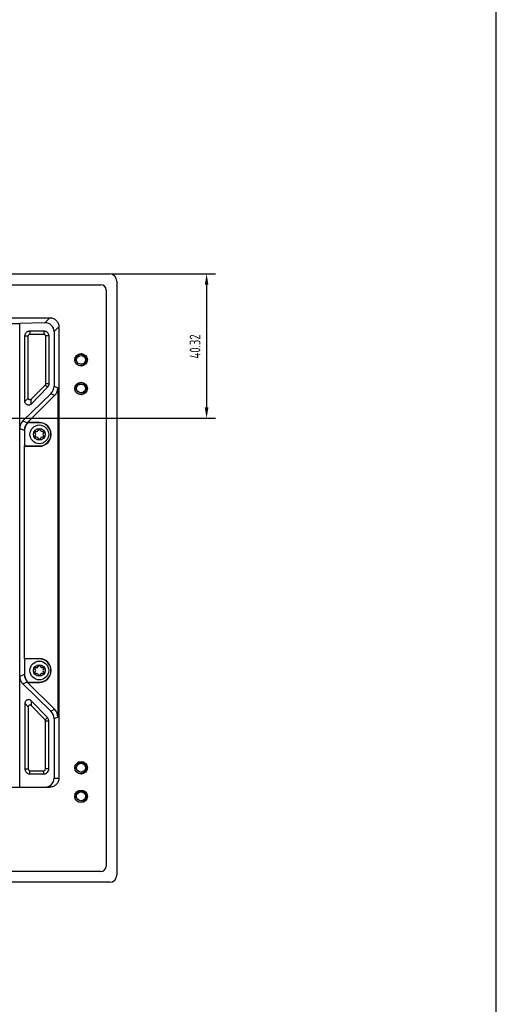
# Model space of a CAD drawing. Header units: millimetres. Extents: x 0 to 3905, y -1166 to 1110.
# Tile 16 of 155: x 1056 to 1189, y 291 to 566. Entities that reach past the tile are written whole.
import ezdxf

# ---------------------------------------------------------------- set-up
doc = ezdxf.new("R2010")
doc.units = ezdxf.units.MM
doc.header["$LTSCALE"] = 65.395
doc.header["$PDMODE"] = 3
doc.header["$PDSIZE"] = 8
doc.layers.get('0').update_dxf_attribs({"linetype": 'CONTINUOUS'})
doc.layers.get('Defpoints').update_dxf_attribs({"linetype": 'CONTINUOUS'})
for name, color, linetype in [('000-VT2000_DXF_DIMENSION', 7, 'CONTINUOUS'), ('000-VT2000_DXF_FORMAT', 7, 'CONTINUOUS'), ('DE-13-001392DXF_CONTINUOUS_LINE', 7, 'CONTINUOUS'), ('DE-13-001394DXF_CONTINUOUS_LINE', 7, 'CONTINUOUS'), ('SC-PM3X6T10BDXF_CONTINUOUS_LINE', 7, 'CONTINUOUS')]:
    doc.layers.add(name, color=color, linetype=linetype)
doc.styles.get("Standard").update_dxf_attribs({"font": 'ISOCP', "width": 0.8})
doc.dimstyles.new('DIMSTYLE_2', dxfattribs={"dimtxt": 3, "dimasz": 3, "dimexe": 2.5, "dimexo": 0.5, "dimgap": 0.75, "dimtad": 1, "dimdsep": 46, "dimtxsty": 'Standard', "dimblk": '_FILLED', "dimblk1": '_FILLED', "dimblk2": '_FILLED', "dimcen": 0.09, "dimclrt": 3, "dimazin": 2, "dimtp": 0.3, "dimtm": 0.3, "dimtfac": 1, "dimtofl": 0, "dimtmove": 0, "dimatfit": 3, "dimldrblk": '_FILLED', "dimfxl": 1, "dimtolj": 1, "dimarcsym": 0})

# ---------------------------------------------------------------- blocks, each defined once
blk = doc.blocks.new('_FILLED')
at = {"color": 0, "linetype": 'ByBlock'}
blk.add_solid([(0, 0), (-1, 0.167), (-1, -0.167)], dxfattribs=at)
blk = doc.blocks.new('*D55')
at = {"layer": '000-VT2000_DXF_DIMENSION', "color": 0, "lineweight": -2}
for p, q in [((1081.32, 494.77), (1110.44, 494.77)), ((1107.94, 491.77), (1107.94, 457.45)), ((918.32, 454.45), (1110.44, 454.45))]:
    blk.add_line(p, q, dxfattribs=at)
at = {"layer": 'Defpoints', "color": 0}
for p in [(1080.82, 494.77), (917.82, 454.45), (1107.94, 454.45)]:
    blk.add_point(p, dxfattribs=at)
at = {"layer": '000-VT2000_DXF_DIMENSION', "color": 0, "linetype": 'ByBlock', "lineweight": -2, "xscale": 3, "yscale": 3, "zscale": 3}
for p, rotation in [((1107.94, 494.77), 90), ((1107.94, 454.45), 270)]:
    blk.add_blockref('_FILLED', p, dxfattribs=dict(at, rotation=rotation))
at = {"layer": '000-VT2000_DXF_DIMENSION', "color": 3, "insert": (1103.19, 474.51), "char_height": 3, "attachment_point": 2, "rotation": 90, "line_spacing_factor": 0.9}
blk.add_mtext('\\A1;40.32', dxfattribs=at)

msp = doc.modelspace()

# ---------------------------------------------------------------- linework, layer by layer
at = {"layer": '000-VT2000_DXF_FORMAT', "color": 7}
msp.add_line((1189, 0), (1189, 841), dxfattribs=at)
at = {"layer": 'DE-13-001392DXF_CONTINUOUS_LINE'}
for p, q in [((846.526, 482.516), (1064.117, 482.516)), ((1062.709, 481.108), (1064.117, 482.516)), ((854.994, 480.965), (1055.649, 480.965)), ((1062.709, 481.108), (1055.649, 480.965)), ((1055.649, 351.357), (1055.649, 480.965)), ((1058.516, 478.867), (1062.376, 478.867)), ((1058.516, 478.867), (1058.516, 477.967)), ((1062.376, 478.867), (1062.376, 477.967)), ((1065.259, 478.661), (1066.615, 480.017)), ((1066.615, 480.017), (1066.615, 353.857)), ((1057.116, 477.467), (1058.016, 477.467)), ((1057.116, 459.112), (1057.116, 477.467)), ((1058.016, 460.097), (1058.016, 477.467)), ((1058.516, 477.967), (1062.376, 477.967)), ((1063.776, 477.467), (1062.876, 477.467)), ((1062.876, 477.467), (1062.876, 464.067)), ((1063.776, 477.467), (1063.776, 464.067)), ((1065.259, 478.661), (1065.259, 463.415)), ((1063.38, 463.091), (1058.833, 458.415)), ((1062.735, 463.718), (1058.875, 459.749)), ((1063.38, 463.091), (1062.735, 463.718)), ((1063.776, 464.067), (1062.876, 464.067)), ((1065.259, 463.415), (1066.322, 462.974)), ((1066.322, 462.974), (1066.322, 370.919)), ((1064.362, 461.302), (1056.545, 453.708)), ((1057.116, 459.112), (1058.016, 460.097)), ((1065.444, 460.854), (1057.865, 453.275)), ((1058.833, 458.415), (1058.875, 459.749)), ((1064.362, 461.302), (1065.444, 460.854)), ((1055.649, 451.596), (1056.906, 451.075)), ((1056.545, 453.708), (1057.785, 453.195)), ((1057.859, 453.122), (1057.785, 453.195)), ((1061.136, 453.275), (1057.865, 453.275)), ((1057.865, 453.275), (1057.936, 453.195)), ((1061.136, 453.197), (1057.937, 453.197)), ((1061.136, 453.197), (1061.136, 453.275)), ((1056.906, 451.075), (1057.011, 451.075)), ((1057.011, 451.075), (1057.011, 446.697)), ((1056.906, 446.618), (1057.011, 446.697)), ((1056.906, 446.618), (1061.136, 446.618)), ((1056.906, 446.618), (1056.906, 387.275)), ((1057.011, 446.697), (1061.136, 446.697)), ((1061.136, 446.697), (1061.136, 446.618)), ((1056.906, 387.275), (1061.136, 387.275)), ((1056.906, 387.275), (1057.011, 387.197)), ((1061.136, 387.197), (1057.011, 387.197)), ((1057.011, 387.197), (1057.011, 382.819)), ((1061.136, 387.197), (1061.136, 387.275)), ((1056.906, 382.819), (1055.649, 382.298)), ((1056.906, 382.819), (1057.011, 382.819)), ((1057.785, 380.699), (1056.545, 380.185)), ((1056.545, 380.185), (1064.362, 372.591)), ((1057.785, 380.699), (1057.859, 380.772)), ((1057.936, 380.698), (1057.865, 380.618)), ((1057.865, 380.618), (1061.136, 380.618)), ((1057.865, 380.618), (1065.444, 373.039)), ((1057.937, 380.697), (1061.136, 380.697)), ((1061.136, 380.697), (1061.136, 380.618)), ((1057.116, 374.781), (1058.016, 373.796)), ((1057.116, 374.781), (1057.116, 356.427)), ((1063.38, 370.803), (1058.833, 375.478)), ((1058.833, 375.478), (1058.875, 374.145)), ((1058.016, 373.796), (1058.016, 356.427)), ((1062.735, 370.175), (1058.875, 374.145)), ((1065.444, 373.039), (1064.362, 372.591)), ((1063.38, 370.803), (1062.735, 370.175)), ((1063.776, 369.827), (1062.876, 369.827)), ((1062.876, 356.427), (1062.876, 369.827)), ((1063.776, 356.427), (1063.776, 369.827)), ((1066.322, 370.919), (1065.259, 370.479)), ((1065.259, 370.479), (1065.259, 353.857)), ((1057.116, 356.427), (1058.016, 356.427)), ((1058.516, 355.927), (1062.376, 355.927)), ((1058.516, 355.027), (1058.516, 355.927)), ((1058.516, 355.027), (1062.376, 355.027)), ((1062.376, 355.027), (1062.376, 355.927)), ((1063.776, 356.427), (1062.876, 356.427)), ((1065.259, 353.857), (1066.615, 353.857)), ((846.528, 351.357), (1064.115, 351.357))]:
    msp.add_line(p, q, dxfattribs=at)
for centre, radius, start, end in [((1058.516, 477.467), 0.5, 90, 180), ((1062.376, 477.467), 0.5, 0, 90), ((1059.904, 451.075), 2.998, 134.99881, 180.00119), ((1059.884, 451.097), 2.863, 132.83378, 135.00125), ((1061.136, 449.947), 3.329, 270, 90), ((1061.136, 449.947), 3.25, 270, 90), ((1061.136, 383.947), 3.329, 270, 90), ((1061.136, 383.947), 3.25, 270, 90), ((1059.904, 382.819), 2.998, 179.99881, 225.00119), ((1059.884, 382.797), 2.863, 224.99875, 227.16622), ((1058.516, 356.427), 0.5, 180, 270), ((1062.376, 356.427), 0.5, 270, 0)]:
    msp.add_arc(centre, radius, start, end, dxfattribs=at)
for centre, major_axis, ratio, start_param, end_param in [((1062.706, 478.606), (2.35, 1.028), 0.9707671, -0.4016661, 1.1679123), ((1062.195, 463.442), (3.002, -0.623), 0.9775502, -0.5848275, 0.2000661), ((1063.32, 462.976), (2.774, -1.149), 0.9992864, -0.3924468, 0.3924468), ((1058.713, 451.569), (3.002, -0.623), 0.9775502, 2.5567652, 3.3416587), ((1058.713, 382.325), (3.002, 0.623), 0.9775502, 2.9415266, 3.7264201), ((1062.195, 370.452), (3.002, 0.623), 0.9775502, -0.2000661, 0.5848275), ((1063.32, 370.918), (2.774, 1.149), 0.9992864, -0.3924468, 0.3924468), ((1062.706, 353.857), (2.553, 0), 0.9792416, -1.5707963, 0)]:
    msp.add_ellipse(centre, major_axis=major_axis, ratio=ratio, start_param=start_param, end_param=end_param, dxfattribs=at)
for points, knots in [([(1064.117, 482.516), (1064.28, 482.516), (1064.608, 482.484), (1065.079, 482.34), (1065.514, 482.108), (1065.895, 481.795), (1066.208, 481.414), (1066.44, 480.98), (1066.583, 480.508), (1066.615, 480.181), (1066.615, 480.017)], [0, 0, 0, 0, 0.1250492, 0.2500593, 0.3750396, 0.5000039, 0.6249681, 0.7499484, 0.8749587, 1, 1, 1, 1]), ([(1057.116, 477.467), (1057.116, 477.545), (1057.131, 477.713), (1057.2, 477.971), (1057.331, 478.231), (1057.521, 478.468), (1057.759, 478.657), (1058.018, 478.785), (1058.274, 478.853), (1058.439, 478.867), (1058.516, 478.867)], [0, 0, 0, 0, 0.1069587, 0.2290862, 0.362567, 0.501996, 0.6411488, 0.7738985, 0.8947832, 1, 1, 1, 1]), ([(1062.376, 478.867), (1062.454, 478.867), (1062.62, 478.853), (1062.876, 478.785), (1063.136, 478.655), (1063.374, 478.465), (1063.565, 478.227), (1063.694, 477.966), (1063.763, 477.71), (1063.776, 477.544), (1063.776, 477.467)], [0, 0, 0, 0, 0.1053993, 0.2267784, 0.3601964, 0.4999927, 0.6398181, 0.7732216, 0.8946007, 1, 1, 1, 1]), ([(1062.876, 464.067), (1062.876, 464.003), (1062.851, 463.874), (1062.779, 463.764), (1062.735, 463.718)], [0, 0, 0, 0, 0.50298, 1, 1, 1, 1]), ([(1063.776, 464.067), (1063.776, 464.029), (1063.773, 463.948), (1063.751, 463.772), (1063.685, 463.541), (1063.572, 463.328), (1063.464, 463.182), (1063.408, 463.119), (1063.38, 463.091)], [0, 0, 0, 0, 0.104899, 0.2249149, 0.4942188, 0.7664036, 0.8900391, 1, 1, 1, 1]), ([(1058.875, 459.749), (1058.837, 459.71), (1058.752, 459.647), (1058.608, 459.599), (1058.464, 459.594), (1058.329, 459.627), (1058.207, 459.696), (1058.106, 459.8), (1058.034, 459.937), (1058.016, 460.043), (1058.016, 460.097)], [0, 0, 0, 0, 0.1366802, 0.2632636, 0.3822941, 0.4973853, 0.6128273, 0.7328166, 0.8610194, 1, 1, 1, 1]), ([(1058.833, 458.415), (1058.77, 458.35), (1058.62, 458.233), (1058.346, 458.123), (1058.036, 458.099), (1057.726, 458.173), (1057.456, 458.34), (1057.256, 458.574), (1057.141, 458.84), (1057.116, 459.024), (1057.116, 459.112)], [0, 0, 0, 0, 0.1150875, 0.2391019, 0.3697542, 0.5037216, 0.6372362, 0.7664976, 0.8881986, 1, 1, 1, 1]), ([(1057.859, 453.122), (1057.726, 452.988), (1057.484, 452.693), (1057.214, 452.19), (1057.049, 451.643), (1057.011, 451.264), (1057.011, 451.075)], [0, 0, 0, 0, 0.2500022, 0.4999997, 0.7500005, 1, 1, 1, 1]), ([(1057.011, 382.819), (1057.011, 382.63), (1057.049, 382.25), (1057.214, 381.704), (1057.484, 381.2), (1057.726, 380.906), (1057.859, 380.772)], [0, 0, 0, 0, 0.2499995, 0.5000003, 0.7499978, 1, 1, 1, 1]), ([(1058.833, 375.478), (1058.77, 375.543), (1058.62, 375.661), (1058.346, 375.77), (1058.036, 375.794), (1057.726, 375.72), (1057.456, 375.553), (1057.256, 375.319), (1057.141, 375.054), (1057.116, 374.869), (1057.116, 374.781)], [0, 0, 0, 0, 0.1150875, 0.2391019, 0.3697542, 0.5037216, 0.6372362, 0.7664976, 0.8881986, 1, 1, 1, 1]), ([(1058.875, 374.145), (1058.837, 374.183), (1058.752, 374.246), (1058.608, 374.295), (1058.464, 374.3), (1058.329, 374.266), (1058.207, 374.197), (1058.106, 374.094), (1058.034, 373.957), (1058.016, 373.851), (1058.016, 373.796)], [0, 0, 0, 0, 0.1366802, 0.2632636, 0.3822941, 0.4973853, 0.6128273, 0.7328166, 0.8610194, 1, 1, 1, 1]), ([(1062.876, 369.827), (1062.876, 369.891), (1062.851, 370.02), (1062.779, 370.13), (1062.735, 370.175)], [0, 0, 0, 0, 0.50298, 1, 1, 1, 1]), ([(1063.776, 369.827), (1063.776, 369.865), (1063.773, 369.945), (1063.751, 370.122), (1063.685, 370.352), (1063.572, 370.566), (1063.464, 370.712), (1063.408, 370.774), (1063.38, 370.803)], [0, 0, 0, 0, 0.104899, 0.2249149, 0.4942188, 0.7664036, 0.8900391, 1, 1, 1, 1]), ([(1057.116, 356.427), (1057.116, 356.349), (1057.131, 356.181), (1057.2, 355.923), (1057.331, 355.663), (1057.521, 355.426), (1057.759, 355.237), (1058.018, 355.108), (1058.274, 355.041), (1058.439, 355.027), (1058.516, 355.027)], [0, 0, 0, 0, 0.1069587, 0.2290862, 0.362567, 0.501996, 0.6411488, 0.7738985, 0.8947832, 1, 1, 1, 1]), ([(1062.376, 355.027), (1062.454, 355.027), (1062.62, 355.041), (1062.876, 355.109), (1063.136, 355.239), (1063.374, 355.429), (1063.565, 355.667), (1063.694, 355.927), (1063.763, 356.183), (1063.776, 356.35), (1063.776, 356.427)], [0, 0, 0, 0, 0.1053993, 0.2267784, 0.3601964, 0.4999927, 0.6398181, 0.7732216, 0.8946007, 1, 1, 1, 1]), ([(1066.615, 353.857), (1066.615, 353.693), (1066.583, 353.366), (1066.44, 352.894), (1066.208, 352.459), (1065.895, 352.078), (1065.513, 351.765), (1065.078, 351.532), (1064.606, 351.389), (1064.278, 351.357), (1064.115, 351.357)], [0, 0, 0, 0, 0.1249482, 0.2499042, 0.3748751, 0.4998655, 0.6248769, 0.7499079, 0.8749539, 1, 1, 1, 1])]:
    msp.add_open_spline(points, degree=3, knots=knots, dxfattribs=at)
at = {"layer": 'DE-13-001394DXF_CONTINUOUS_LINE'}
for p, q in [((829.821, 494.767), (1080.822, 494.767)), ((1082.821, 492.767), (1082.821, 326.766)), ((832.321, 491.767), (1078.322, 491.767)), ((1079.821, 490.267), (1079.821, 329.266)), ((1078.322, 327.767), (832.321, 327.767)), ((1080.822, 324.767), (829.821, 324.767))]:
    msp.add_line(p, q, dxfattribs=at)
for centre, radius in [((1072.821, 470.767), 1.75), ((1072.821, 470.767), 1.25), ((1072.821, 462.767), 1.75), ((1072.821, 462.767), 1.25), ((1072.821, 356.767), 1.75), ((1072.821, 356.767), 1.25), ((1072.821, 348.767), 1.75), ((1072.821, 348.767), 1.25)]:
    msp.add_circle(centre, radius, dxfattribs=at)
for centre in [(1072.821, 470.767), (1072.821, 462.767), (1072.821, 356.767), (1072.821, 348.767)]:
    msp.add_arc(centre, 1.5, 255, 195, dxfattribs=at)
for centre, major_axis in [((1080.821, 492.766), (1.415, 1.415)), ((1078.321, 490.266), (1.061, 1.061)), ((1078.321, 329.267), (1.061, -1.061)), ((1080.821, 326.767), (1.415, -1.415))]:
    msp.add_ellipse(centre, major_axis=major_axis, ratio=0.999315, start_param=-0.7850555, end_param=0.7850555, dxfattribs=at)
at = {"layer": 'SC-PM3X6T10BDXF_CONTINUOUS_LINE'}
for centre, radius in [((1061.136, 449.947), 2.625), ((1061.136, 449.947), 1.625), ((1061.136, 383.947), 2.625), ((1061.136, 383.947), 1.625)]:
    msp.add_circle(centre, radius, dxfattribs=at)
for centre, radius, start, end in [((1059.764, 449.947), 0.372, 325.30431, 34.69569), ((1060.38, 451.256), 0.488, 267.1925, 332.8075), ((1060.396, 448.664), 0.462, 26.76577, 93.23423), ((1061.877, 451.23), 0.462, 206.76577, 273.23423), ((1061.823, 448.758), 0.372, 85.30431, 154.69569), ((1062.649, 449.947), 0.488, 147.1925, 212.8075), ((1059.764, 383.947), 0.372, 325.30431, 34.69569), ((1060.38, 385.256), 0.488, 267.1925, 332.8075), ((1060.396, 382.664), 0.462, 26.76577, 93.23423), ((1061.877, 385.23), 0.462, 206.76577, 273.23423), ((1061.823, 382.758), 0.372, 85.30431, 154.69569), ((1062.649, 383.947), 0.488, 147.1925, 212.8075)]:
    msp.add_arc(centre, radius, start, end, dxfattribs=at)
for points, knots in [([(1060.814, 451.033), (1060.922, 451.242), (1061.138, 451.453), (1061.355, 451.238), (1061.464, 451.022)], [0, 0, 0, 0, 0.4953946, 1, 1, 1, 1]), ([(1060.07, 450.159), (1059.914, 450.383), (1059.821, 450.696), (1060.122, 450.781), (1060.356, 450.769)], [0, 0, 0, 0, 0.5207666, 1, 1, 1, 1]), ([(1060.37, 449.125), (1060.127, 449.112), (1059.82, 449.195), (1059.914, 449.511), (1060.07, 449.735)], [0, 0, 0, 0, 0.4838326, 1, 1, 1, 1]), ([(1061.486, 448.917), (1061.37, 448.67), (1061.144, 448.431), (1060.918, 448.655), (1060.808, 448.872)], [0, 0, 0, 0, 0.5161674, 1, 1, 1, 1]), ([(1062.238, 449.682), (1062.366, 449.485), (1062.443, 449.182), (1062.125, 449.106), (1061.853, 449.129)], [0, 0, 0, 0, 0.4792334, 1, 1, 1, 1]), ([(1061.903, 450.768), (1062.146, 450.782), (1062.44, 450.702), (1062.366, 450.409), (1062.238, 450.211)], [0, 0, 0, 0, 0.5046054, 1, 1, 1, 1]), ([(1060.814, 385.033), (1060.922, 385.242), (1061.138, 385.453), (1061.355, 385.238), (1061.464, 385.022)], [0, 0, 0, 0, 0.4953946, 1, 1, 1, 1]), ([(1060.07, 384.159), (1059.914, 384.383), (1059.821, 384.696), (1060.122, 384.781), (1060.356, 384.769)], [0, 0, 0, 0, 0.5207666, 1, 1, 1, 1]), ([(1060.37, 383.125), (1060.127, 383.112), (1059.82, 383.195), (1059.914, 383.511), (1060.07, 383.735)], [0, 0, 0, 0, 0.4838326, 1, 1, 1, 1]), ([(1061.486, 382.917), (1061.37, 382.67), (1061.144, 382.431), (1060.918, 382.655), (1060.808, 382.872)], [0, 0, 0, 0, 0.5161674, 1, 1, 1, 1]), ([(1062.238, 383.682), (1062.366, 383.485), (1062.443, 383.182), (1062.125, 383.106), (1061.853, 383.129)], [0, 0, 0, 0, 0.4792334, 1, 1, 1, 1]), ([(1061.903, 384.768), (1062.146, 384.782), (1062.44, 384.702), (1062.366, 384.409), (1062.238, 384.211)], [0, 0, 0, 0, 0.5046054, 1, 1, 1, 1])]:
    msp.add_open_spline(points, degree=3, knots=knots, dxfattribs=at)

# ---------------------------------------------------------------- dimensions: what is measured, and where the dimension line sits
at = {"layer": '000-VT2000_DXF_DIMENSION'}
dim = msp.add_linear_dim(base=(1107.944, 454.447), p1=(1080.822, 494.767), p2=(917.821, 454.447), angle=270, dimstyle='DIMSTYLE_2', dxfattribs=at)
dim.commit()
dim.dimension.update_dxf_attribs({"geometry": '*D55', "text_midpoint": (1107.944, 474.507), "dimtype": 160})

doc.saveas('drawing.dxf')
